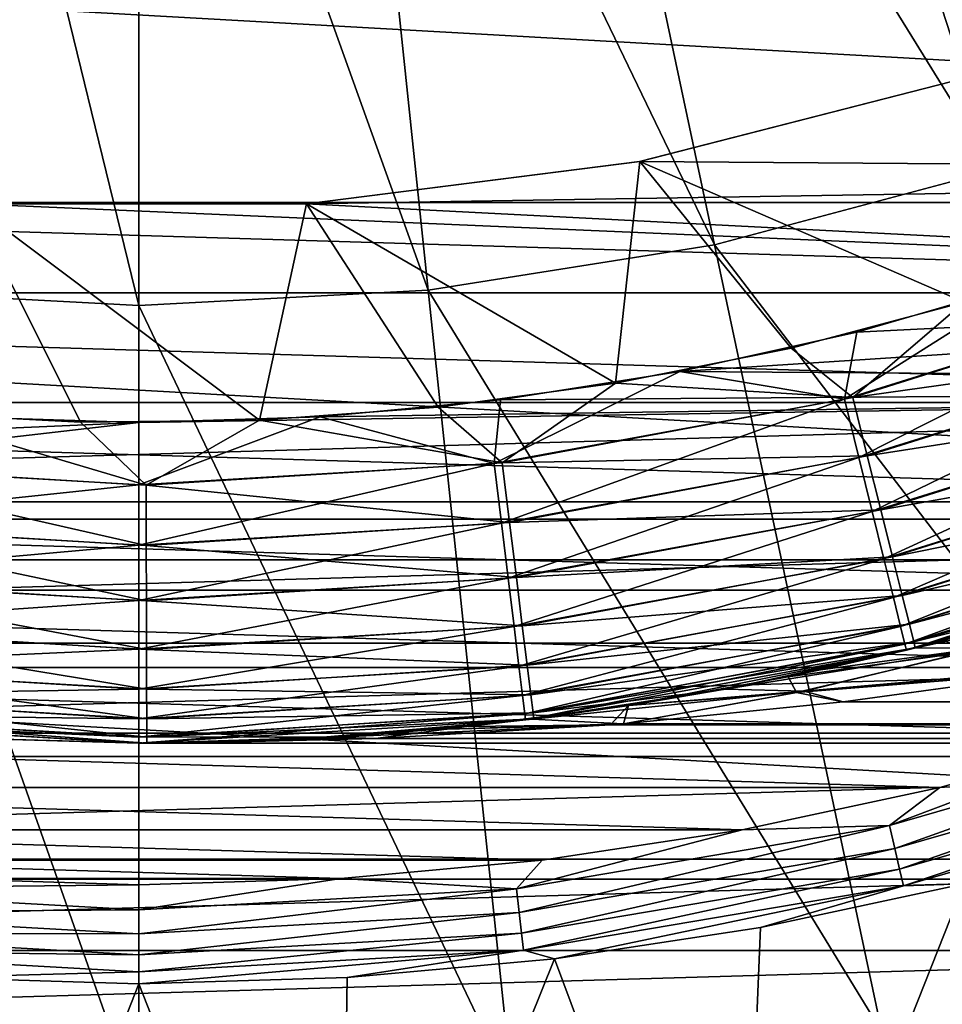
# Model space of a CAD drawing. Header units: metres. Extents: x -101 to 101, y -261 to 23.
# Tile 71 of 256: x -77.06 to -72.74, y -16.22 to -11.61. Entities that reach past the tile are written whole.
import ezdxf

# ---------------------------------------------------------------- set-up
doc = ezdxf.new("R2010")
doc.units = ezdxf.units.M
doc.layers.add('solid_505151_K2442K1000C34', color=7, linetype='CONTINUOUS')

msp = doc.modelspace()

# ---------------------------------------------------------------- linework, layer by layer
at = {"layer": 'solid_505151_K2442K1000C34'}
for points in [[(-71.232079, -11.831946, 106.793419), (-72.795952, -8.31943, 107.663673), (-73.68586, -8.661035, 107.663673)], [(-71.232079, -11.831946, 106.793419), (-70.024162, -11.216482, 106.793419), (-72.795952, -8.31943, 107.663673)], [(-72.497711, -12.317778, 106.793419), (-73.68586, -8.661035, 107.663673), (-74.606598, -8.907746, 107.663673)], [(-72.497711, -12.317778, 106.793419), (-71.232079, -11.831946, 106.793419), (-73.68586, -8.661035, 107.663673)], [(-73.807198, -12.668653, 106.793419), (-74.606598, -8.907746, 107.663673), (-75.548088, -9.056863, 107.663673)], [(-73.807198, -12.668653, 106.793419), (-72.497711, -12.317778, 106.793419), (-74.606598, -8.907746, 107.663673)], [(-77.853821, -12.880728, 106.793419), (-76.5, -12.951678, 106.793419), (-77.451912, -9.056863, 107.663673)], [(-76.5, -12.951678, 106.793419), (-76.5, -9.10675, 107.663673), (-77.451912, -9.056863, 107.663673)], [(-75.146179, -12.880728, 106.793419), (-75.548088, -9.056863, 107.663673), (-76.5, -9.10675, 107.663673)], [(-75.146179, -12.880728, 106.793419), (-73.807198, -12.668653, 106.793419), (-75.548088, -9.056863, 107.663673)], [(-76.5, -12.951678, 106.793419), (-75.146179, -12.880728, 106.793419), (-76.5, -9.10675, 107.663673)], [(-60.8634, -12.469823, -4), (-92.136597, -12.469823, -4), (-93.434448, -10.640695, -4)], [(-59.565556, -10.640695, -4), (-60.8634, -12.469823, -4), (-93.434448, -10.640695, -4)], [(-72.637238, -11.888187, 59.599998), (-74.157684, -12.278581, 59.599998), (-72.637505, -11.888261, 59.5)], [(-66.845146, -12.332293, 59.599998), (-74.157684, -12.278581, 59.599998), (-72.637238, -11.888187, 59.599998)], [(-74.157684, -12.278581, 59.599998), (-74.157227, -12.278486, 59.5), (-72.637505, -11.888261, 59.5)], [(-72.637505, -11.888261, 59.5), (-74.157227, -12.278486, 59.5), (-72.640167, -12.936444, 59.5)], [(-74.157227, -12.278486, 59.5), (-75.715569, -12.475366, 59.5), (-74.270966, -13.314707, 59.5)], [(-75.715096, -12.475332, 59.599998), (-75.715569, -12.475366, 59.5), (-74.157227, -12.278486, 59.5)], [(-74.157684, -12.278581, 59.599998), (-75.715096, -12.475332, 59.599998), (-74.157227, -12.278486, 59.5)], [(-66.845146, -12.332293, 59.599998), (-75.715096, -12.475332, 59.599998), (-74.157684, -12.278581, 59.599998)], [(-74.157227, -12.278486, 59.5), (-74.270966, -13.314707, 59.5), (-73.449669, -13.150871, 59.5)], [(-74.157227, -12.278486, 59.5), (-73.449669, -13.150871, 59.5), (-72.640167, -12.936444, 59.5)], [(-67.607117, -12.892568, 59.599998), (-86.154816, -12.332321, 59.599998), (-77.284904, -12.475332, 59.599998)], [(-67.607117, -12.892568, 59.599998), (-85.392845, -12.892595, 59.599998), (-86.154816, -12.332321, 59.599998)], [(-66.845146, -12.332293, 59.599998), (-67.607117, -12.892568, 59.599998), (-75.715096, -12.475332, 59.599998)], [(-71.334442, -15.89795, 105.622948), (-72.497711, -12.317778, 106.793419), (-73.807198, -12.668653, 106.793419)], [(-62.357841, -14.142104, -4), (-90.642159, -14.142104, -4), (-92.136597, -12.469823, -4)], [(-60.8634, -12.469823, -4), (-62.357841, -14.142104, -4), (-92.136597, -12.469823, -4)], [(-77.284431, -12.475366, 59.5), (-77.608749, -13.454389, 59.5), (-76.77272, -13.497243, 59.5)], [(-77.284904, -12.475332, 59.599998), (-77.284431, -12.475366, 59.5), (-75.715569, -12.475366, 59.5)], [(-75.715096, -12.475332, 59.599998), (-77.284904, -12.475332, 59.599998), (-75.715569, -12.475366, 59.5)], [(-67.607117, -12.892568, 59.599998), (-77.284904, -12.475332, 59.599998), (-75.715096, -12.475332, 59.599998)], [(-77.284431, -12.475366, 59.5), (-76.77272, -13.497243, 59.5), (-75.935654, -13.488198, 59.5)], [(-75.715569, -12.475366, 59.5), (-77.284431, -12.475366, 59.5), (-75.935654, -13.488198, 59.5)], [(-75.715569, -12.475366, 59.5), (-75.935654, -13.488198, 59.5), (-75.100693, -13.427283, 59.5)], [(-75.715569, -12.475366, 59.5), (-75.100693, -13.427283, 59.5), (-74.270966, -13.314707, 59.5)], [(-73.024529, -16.350807, 105.622948), (-73.807198, -12.668653, 106.793419), (-75.146179, -12.880728, 106.793419)], [(-64.562798, -12.650633), (-73.142708, -13.075873), (-73.970367, -13.260876)], [(-65.318634, -13.323379), (-64.562798, -12.650633), (-73.970367, -13.260876)], [(-73.024529, -16.350807, 105.622948), (-71.334442, -15.89795, 105.622948), (-73.807198, -12.668653, 106.793419)], [(-64.562798, -12.650633), (-72.3283, -12.839267), (-73.142708, -13.075873)], [(-73.199623, -13.390163, 0.028478), (-73.142708, -13.075873), (-72.3283, -12.839267)], [(-71.60968, -12.894717, 0.028478), (-73.199623, -13.390163, 0.028478), (-72.3283, -12.839267)], [(-67.607117, -12.892568, 59.599998), (-68.401451, -13.405787, 59.599998), (-85.392845, -12.892595, 59.599998)], [(-68.401451, -13.405787, 59.599998), (-84.598503, -13.405813, 59.599998), (-85.392845, -12.892595, 59.599998)], [(-78.247307, -16.624521, 105.622948), (-76.5, -16.716093, 105.622948), (-77.853821, -12.880728, 106.793419)], [(-76.5, -16.716093, 105.622948), (-76.5, -12.951678, 106.793419), (-77.853821, -12.880728, 106.793419)], [(-74.752693, -16.624521, 105.622948), (-75.146179, -12.880728, 106.793419), (-76.5, -12.951678, 106.793419)], [(-74.752693, -16.624521, 105.622948), (-73.024529, -16.350807, 105.622948), (-75.146179, -12.880728, 106.793419)], [(-73.132195, -13.663738, 0.113618), (-73.199623, -13.390163, 0.028478), (-71.60968, -12.894717, 0.028478)], [(-73.161118, -13.3824, 59.47118), (-71.569946, -12.881433, 59.47118), (-72.640167, -12.936444, 59.5)], [(-71.469269, -13.144488, 59.385708), (-71.569946, -12.881433, 59.47118), (-73.161118, -13.3824, 59.47118)], [(-71.509766, -13.15817, 0.113618), (-73.132195, -13.663738, 0.113618), (-71.60968, -12.894717, 0.028478)], [(-73.161118, -13.3824, 59.47118), (-72.640167, -12.936444, 59.5), (-73.449669, -13.150871, 59.5)], [(-76.5, -16.716093, 105.622948), (-74.752693, -16.624521, 105.622948), (-76.5, -12.951678, 106.793419)], [(-73.199623, -13.390163, 0.028478), (-73.970367, -13.260876), (-73.142708, -13.075873)], [(-73.161118, -13.3824, 59.47118), (-73.449669, -13.150871, 59.5), (-74.270966, -13.314707, 59.5)], [(-71.469269, -13.144488, 59.385708), (-73.161118, -13.3824, 59.47118), (-73.092934, -13.655684, 59.385708)], [(-73.070038, -13.915903, 0.252141), (-73.132195, -13.663738, 0.113618), (-71.509766, -13.15817, 0.113618)], [(-71.469269, -13.144488, 59.385708), (-73.092934, -13.655684, 59.385708), (-71.376495, -13.386889, 59.246876)], [(-71.417671, -13.401004, 0.252141), (-73.070038, -13.915903, 0.252141), (-71.509766, -13.15817, 0.113618)], [(-74.837692, -13.690351, 0.028478), (-74.808014, -13.393545), (-73.970367, -13.260876)], [(-73.199623, -13.390163, 0.028478), (-74.837692, -13.690351, 0.028478), (-73.970367, -13.260876)], [(-65.318634, -13.323379), (-73.970367, -13.260876), (-74.808014, -13.393545)], [(-74.801125, -13.687607, 59.47118), (-74.270966, -13.314707, 59.5), (-75.100693, -13.427283, 59.5)], [(-74.801125, -13.687607, 59.47118), (-73.161118, -13.3824, 59.47118), (-74.270966, -13.314707, 59.5)], [(-86.887688, -13.951035), (-65.318634, -13.323379), (-76.5, -13.499994)], [(-86.887688, -13.951035), (-66.112312, -13.951035), (-65.318634, -13.323379)], [(-65.318634, -13.323379), (-75.652336, -13.473356), (-76.5, -13.499994)], [(-65.318634, -13.323379), (-74.808014, -13.393545), (-75.652336, -13.473356)], [(-68.401451, -13.405787, 59.599998), (-69.22525, -13.870101, 59.599998), (-84.598503, -13.405813, 59.599998)], [(-69.22525, -13.870101, 59.599998), (-83.774704, -13.870125, 59.599998), (-84.598503, -13.405813, 59.599998)], [(-74.837692, -13.690351, 0.028478), (-75.652336, -13.473356), (-74.808014, -13.393545)], [(-74.803726, -13.970058, 0.113618), (-74.837692, -13.690351, 0.028478), (-73.199623, -13.390163, 0.028478)], [(-73.132195, -13.663738, 0.113618), (-74.803726, -13.970058, 0.113618), (-73.199623, -13.390163, 0.028478)], [(-73.092934, -13.655684, 59.385708), (-73.161118, -13.3824, 59.47118), (-74.801125, -13.687607, 59.47118)], [(-73.092934, -13.655684, 59.385708), (-73.030098, -13.907513, 59.246876), (-71.376495, -13.386889, 59.246876)], [(-73.015556, -14.136947, 0.438715), (-73.070038, -13.915903, 0.252141), (-71.417671, -13.401004, 0.252141)], [(-71.376495, -13.386889, 59.246876), (-73.030098, -13.907513, 59.246876), (-71.295197, -13.599304, 59.060036)], [(-71.336937, -13.61387, 0.438715), (-73.015556, -14.136947, 0.438715), (-71.417671, -13.401004, 0.252141)], [(-74.801125, -13.687607, 59.47118), (-75.100693, -13.427283, 59.5), (-75.935654, -13.488198, 59.5)], [(-86.887688, -13.951035), (-76.5, -13.499994), (-77.347664, -13.473356)], [(-78.162308, -13.690351, 0.028478), (-77.347664, -13.473356), (-76.5, -13.499994)], [(-78.131348, -13.69582, 59.47118), (-76.465988, -13.792593, 59.47118), (-77.608749, -13.454389, 59.5)], [(-76.465988, -13.792593, 59.47118), (-76.77272, -13.497243, 59.5), (-77.608749, -13.454389, 59.5)], [(-76.465988, -13.792593, 59.47118), (-75.935654, -13.488198, 59.5), (-76.77272, -13.497243, 59.5)], [(-76.5, -13.790902, 0.028478), (-76.5, -13.499994), (-75.652336, -13.473356)], [(-74.837692, -13.690351, 0.028478), (-76.5, -13.790902, 0.028478), (-75.652336, -13.473356)], [(-76.465988, -13.792593, 59.47118), (-74.801125, -13.687607, 59.47118), (-75.935654, -13.488198, 59.5)], [(-76.5, -13.790902, 0.028478), (-78.162308, -13.690351, 0.028478), (-76.5, -13.499994)], [(-73.030098, -13.907513, 59.246876), (-72.975044, -14.128188, 59.060036), (-71.295197, -13.599304, 59.060036)], [(-72.97084, -14.318359, 0.666155), (-73.015556, -14.136947, 0.438715), (-71.336937, -13.61387, 0.438715)], [(-71.295197, -13.599304, 59.060036), (-72.975044, -14.128188, 59.060036), (-71.228508, -13.773553, 58.832375)], [(-71.270683, -13.788569, 0.666155), (-72.97084, -14.318359, 0.666155), (-71.336937, -13.61387, 0.438715)], [(-74.772423, -14.227877, 0.252141), (-74.803726, -13.970058, 0.113618), (-73.132195, -13.663738, 0.113618)], [(-73.092934, -13.655684, 59.385708), (-74.801125, -13.687607, 59.47118), (-74.766434, -13.967125, 59.385708)], [(-73.070038, -13.915903, 0.252141), (-74.772423, -14.227877, 0.252141), (-73.132195, -13.663738, 0.113618)], [(-73.092934, -13.655684, 59.385708), (-74.766434, -13.967125, 59.385708), (-73.030098, -13.907513, 59.246876)], [(-78.196274, -13.970058, 0.113618), (-78.162308, -13.690351, 0.028478), (-76.5, -13.790902, 0.028478)], [(-76.465294, -14.074254, 59.385708), (-78.131348, -13.69582, 59.47118), (-78.164658, -13.975506, 59.385708)], [(-76.465294, -14.074254, 59.385708), (-76.465988, -13.792593, 59.47118), (-78.131348, -13.69582, 59.47118)], [(-76.5, -14.072664, 0.113618), (-76.5, -13.790902, 0.028478), (-74.837692, -13.690351, 0.028478)], [(-74.803726, -13.970058, 0.113618), (-76.5, -14.072664, 0.113618), (-74.837692, -13.690351, 0.028478)], [(-74.766434, -13.967125, 59.385708), (-74.801125, -13.687607, 59.47118), (-76.465988, -13.792593, 59.47118)], [(-72.975044, -14.128188, 59.060036), (-72.929878, -14.309214, 58.832375), (-71.228508, -13.773553, 58.832375)], [(-71.228508, -13.773553, 58.832375), (-72.929878, -14.309214, 58.832375), (-71.178993, -13.902925, 58.572662)], [(-76.5, -14.072664, 0.113618), (-78.196274, -13.970058, 0.113618), (-76.5, -13.790902, 0.028478)], [(-74.766434, -13.967125, 59.385708), (-76.465988, -13.792593, 59.47118), (-76.465294, -14.074254, 59.385708)], [(-72.937614, -14.453155, 0.925703), (-72.97084, -14.318359, 0.666155), (-71.270683, -13.788569, 0.666155)], [(-71.221458, -13.918378, 0.925703), (-72.937614, -14.453155, 0.925703), (-71.270683, -13.788569, 0.666155)], [(-69.22525, -13.870101, 59.599998), (-70.075531, -14.283832, 59.599998), (-83.774704, -13.870125, 59.599998)], [(-70.075531, -14.283832, 59.599998), (-82.924416, -14.283854, 59.599998), (-83.774704, -13.870125, 59.599998)], [(-74.766434, -13.967125, 59.385708), (-74.734459, -14.224697, 59.246876), (-73.030098, -13.907513, 59.246876)], [(-73.030098, -13.907513, 59.246876), (-74.734459, -14.224697, 59.246876), (-72.975044, -14.128188, 59.060036)], [(-72.929878, -14.309214, 58.832375), (-72.896347, -14.443617, 58.572662), (-71.178993, -13.902925, 58.572662)], [(-71.178993, -13.902925, 58.572662), (-72.896347, -14.443617, 58.572662), (-71.148567, -13.98244, 58.290897)], [(-86.887688, -13.951035), (-86.058846, -14.531477), (-66.112312, -13.951035)], [(-86.058846, -14.531477), (-66.941154, -14.531477), (-66.112312, -13.951035)], [(-74.74498, -14.453876, 0.438715), (-74.772423, -14.227877, 0.252141), (-73.070038, -13.915903, 0.252141)], [(-73.015556, -14.136947, 0.438715), (-74.74498, -14.453876, 0.438715), (-73.070038, -13.915903, 0.252141)], [(-72.91716, -14.536142, 1.207365), (-72.937614, -14.453155, 0.925703), (-71.221458, -13.918378, 0.925703)], [(-71.191147, -13.998295, 1.207365), (-72.91716, -14.536142, 1.207365), (-71.221458, -13.918378, 0.925703)], [(-78.227577, -14.227877, 0.252141), (-78.196274, -13.970058, 0.113618), (-76.5, -14.072664, 0.113618)], [(-78.164658, -13.975506, 59.385708), (-78.195358, -14.233232, 59.246876), (-76.464653, -14.333802, 59.246876)], [(-76.465294, -14.074254, 59.385708), (-78.164658, -13.975506, 59.385708), (-76.464653, -14.333802, 59.246876)], [(-76.5, -14.332376, 0.252141), (-76.5, -14.072664, 0.113618), (-74.803726, -13.970058, 0.113618)], [(-74.772423, -14.227877, 0.252141), (-76.5, -14.332376, 0.252141), (-74.803726, -13.970058, 0.113618)], [(-74.766434, -13.967125, 59.385708), (-76.465294, -14.074254, 59.385708), (-74.734459, -14.224697, 59.246876)], [(-71.191147, -13.998295, 1.207365), (-72.910263, -14.564127, 1.5), (-72.91716, -14.536142, 1.207365)], [(-71.191147, -13.998295, 1.207365), (-71.180923, -14.025244, 1.5), (-72.910263, -14.564127, 1.5)], [(-72.896347, -14.443617, 58.572662), (-72.875732, -14.526224, 58.290897), (-71.148567, -13.98244, 58.290897)], [(-71.148567, -13.98244, 58.290897), (-72.875732, -14.526224, 58.290897), (-71.138359, -14.009027, 58)], [(-72.730713, -14.518693, 35.823566), (-72.910263, -14.564127, 1.5), (-71.180923, -14.025244, 1.5)], [(-72.875732, -14.526224, 58.290897), (-71.995346, -14.307623, 58), (-71.138359, -14.009027, 58)], [(-76.5, -14.332376, 0.252141), (-78.227577, -14.227877, 0.252141), (-76.5, -14.072664, 0.113618)], [(-76.465294, -14.074254, 59.385708), (-76.464653, -14.333802, 59.246876), (-74.734459, -14.224697, 59.246876)], [(-64.030205, -15.636626, -4), (-88.969795, -15.636626, -4), (-90.642159, -14.142104, -4)], [(-62.357841, -14.142104, -4), (-64.030205, -15.636626, -4), (-90.642159, -14.142104, -4)], [(-74.722458, -14.639356, 0.666155), (-74.74498, -14.453876, 0.438715), (-73.015556, -14.136947, 0.438715)], [(-74.734459, -14.224697, 59.246876), (-74.706451, -14.450405, 59.060036), (-72.975044, -14.128188, 59.060036)], [(-72.97084, -14.318359, 0.666155), (-74.722458, -14.639356, 0.666155), (-73.015556, -14.136947, 0.438715)], [(-72.975044, -14.128188, 59.060036), (-74.706451, -14.450405, 59.060036), (-72.929878, -14.309214, 58.832375)], [(-78.25502, -14.453876, 0.438715), (-78.227577, -14.227877, 0.252141), (-76.5, -14.332376, 0.252141)], [(-78.195358, -14.233232, 59.246876), (-78.22226, -14.459076, 59.060036), (-76.464088, -14.561241, 59.060036)], [(-76.464653, -14.333802, 59.246876), (-78.195358, -14.233232, 59.246876), (-76.464088, -14.561241, 59.060036)], [(-76.5, -14.560035, 0.438715), (-76.5, -14.332376, 0.252141), (-74.772423, -14.227877, 0.252141)], [(-74.74498, -14.453876, 0.438715), (-76.5, -14.560035, 0.438715), (-74.772423, -14.227877, 0.252141)], [(-74.734459, -14.224697, 59.246876), (-76.464653, -14.333802, 59.246876), (-74.706451, -14.450405, 59.060036)], [(-70.075531, -14.283832, 59.599998), (-70.949196, -14.645485, 59.599998), (-82.924416, -14.283854, 59.599998)], [(-70.949196, -14.645485, 59.599998), (-82.050751, -14.645504, 59.599998), (-82.924416, -14.283854, 59.599998)], [(-74.705727, -14.777173, 0.925703), (-74.722458, -14.639356, 0.666155), (-72.97084, -14.318359, 0.666155)], [(-74.706451, -14.450405, 59.060036), (-74.683464, -14.635559, 58.832375), (-72.929878, -14.309214, 58.832375)], [(-72.937614, -14.453155, 0.925703), (-74.705727, -14.777173, 0.925703), (-72.97084, -14.318359, 0.666155)], [(-72.929878, -14.309214, 58.832375), (-74.683464, -14.635559, 58.832375), (-72.896347, -14.443617, 58.572662)], [(-72.875732, -14.526224, 58.290897), (-72.868813, -14.553848, 58), (-71.995346, -14.307623, 58)], [(-71.721764, -14.302861, 46.115486), (-72.293777, -14.398183, 46.77644), (-72.871674, -14.554562, 45.983067)], [(-72.551735, -14.554, 44.967159), (-71.721764, -14.302861, 46.115486), (-72.871674, -14.554562, 45.983067)], [(-72.293777, -14.398183, 46.77644), (-71.995346, -14.307623, 58), (-72.868813, -14.553848, 58)], [(-76.5, -14.560035, 0.438715), (-78.25502, -14.453876, 0.438715), (-76.5, -14.332376, 0.252141)], [(-76.464653, -14.333802, 59.246876), (-76.464088, -14.561241, 59.060036), (-74.706451, -14.450405, 59.060036)], [(-72.871674, -14.554562, 45.983067), (-72.293777, -14.398183, 46.77644), (-72.868813, -14.553848, 58)], [(-78.277542, -14.639356, 0.666155), (-78.25502, -14.453876, 0.438715), (-76.5, -14.560035, 0.438715)], [(-78.22226, -14.459076, 59.060036), (-78.244324, -14.644341, 58.832375), (-76.463631, -14.747815, 58.832375)], [(-76.464088, -14.561241, 59.060036), (-78.22226, -14.459076, 59.060036), (-76.463631, -14.747815, 58.832375)], [(-76.5, -14.746877, 0.666155), (-76.5, -14.560035, 0.438715), (-74.74498, -14.453876, 0.438715)], [(-74.722458, -14.639356, 0.666155), (-76.5, -14.746877, 0.666155), (-74.74498, -14.453876, 0.438715)], [(-74.706451, -14.450405, 59.060036), (-76.464088, -14.561241, 59.060036), (-74.683464, -14.635559, 58.832375)], [(-74.695427, -14.862021, 1.207365), (-74.705727, -14.777173, 0.925703), (-72.937614, -14.453155, 0.925703)], [(-72.91716, -14.536142, 1.207365), (-74.695427, -14.862021, 1.207365), (-72.937614, -14.453155, 0.925703)], [(-74.683464, -14.635559, 58.832375), (-74.666405, -14.773027, 58.572662), (-72.896347, -14.443617, 58.572662)], [(-72.896347, -14.443617, 58.572662), (-74.666405, -14.773027, 58.572662), (-72.875732, -14.526224, 58.290897)], [(-86.058846, -14.531477), (-85.197662, -15.062739), (-66.941154, -14.531477)], [(-85.197662, -15.062739), (-67.802338, -15.062739), (-66.941154, -14.531477)], [(-72.91716, -14.536142, 1.207365), (-74.691948, -14.890633, 1.5), (-74.695427, -14.862021, 1.207365)], [(-72.91716, -14.536142, 1.207365), (-72.910263, -14.564127, 1.5), (-74.691948, -14.890633, 1.5)], [(-74.666405, -14.773027, 58.572662), (-74.655922, -14.857518, 58.290897), (-72.875732, -14.526224, 58.290897)], [(-72.875732, -14.526224, 58.290897), (-74.655922, -14.857518, 58.290897), (-72.868813, -14.553848, 58)], [(-74.655922, -14.857518, 58.290897), (-73.755577, -14.746801, 58), (-72.868813, -14.553848, 58)], [(-72.551735, -14.554, 44.967159), (-73.311935, -14.657293, 45.378265), (-73.757324, -14.747126, 44.766399)], [(-73.389091, -14.75585, 43.811798), (-72.551735, -14.554, 44.967159), (-73.757324, -14.747126, 44.766399)], [(-72.871674, -14.554562, 45.983067), (-72.868813, -14.553848, 58), (-73.755577, -14.746801, 58)], [(-73.311935, -14.657293, 45.378265), (-72.871674, -14.554562, 45.983067), (-73.755577, -14.746801, 58)], [(-72.730713, -14.518693, 35.823566), (-73.463387, -14.689417, 36.829762), (-72.910263, -14.564127, 1.5)], [(-72.620354, -14.572455, 37.127659), (-73.463387, -14.689417, 36.829762), (-72.730713, -14.518693, 35.823566)], [(-73.389091, -14.75585, 43.811798), (-71.957329, -14.630771, 44.307652), (-72.551735, -14.554, 44.967159)], [(-72.551735, -14.554, 44.967159), (-72.871674, -14.554562, 45.983067), (-73.311935, -14.657293, 45.378265)], [(-76.5, -14.746877, 0.666155), (-78.277542, -14.639356, 0.666155), (-76.5, -14.560035, 0.438715)], [(-76.464088, -14.561241, 59.060036), (-76.463631, -14.747815, 58.832375), (-74.683464, -14.635559, 58.832375)], [(-74.209518, -14.824092, 37.854271), (-74.691948, -14.890633, 1.5), (-72.910263, -14.564127, 1.5)], [(-73.463387, -14.689417, 36.829762), (-74.209518, -14.824092, 37.854271), (-72.910263, -14.564127, 1.5)], [(-72.620354, -14.572455, 37.127659), (-73.423653, -14.763103, 38.235844), (-73.463387, -14.689417, 36.829762)], [(-72.134636, -14.659348, 37.821396), (-73.423653, -14.763103, 38.235844), (-72.620354, -14.572455, 37.127659)], [(-70.949196, -14.645485, 59.599998), (-71.843079, -14.953753, 59.599998), (-82.050751, -14.645504, 59.599998)], [(-71.843079, -14.953753, 59.599998), (-81.156868, -14.953769, 59.599998), (-82.050751, -14.645504, 59.599998)], [(-78.294273, -14.777173, 0.925703), (-78.277542, -14.639356, 0.666155), (-76.5, -14.746877, 0.666155)], [(-78.244324, -14.644341, 58.832375), (-78.260712, -14.781891, 58.572662), (-76.463287, -14.886338, 58.572662)], [(-76.463631, -14.747815, 58.832375), (-78.244324, -14.644341, 58.832375), (-76.463287, -14.886338, 58.572662)], [(-76.5, -14.885707, 0.925703), (-76.5, -14.746877, 0.666155), (-74.722458, -14.639356, 0.666155)], [(-74.705727, -14.777173, 0.925703), (-76.5, -14.885707, 0.925703), (-74.722458, -14.639356, 0.666155)], [(-74.683464, -14.635559, 58.832375), (-76.463631, -14.747815, 58.832375), (-74.666405, -14.773027, 58.572662)], [(-73.389091, -14.75585, 43.811798), (-72.134613, -14.659344, 44.178623), (-71.957329, -14.630771, 44.307652)], [(-73.423653, -14.763103, 38.235844), (-74.209518, -14.824092, 37.854271), (-73.463387, -14.689417, 36.829762)], [(-73.757324, -14.747126, 44.766399), (-73.311935, -14.657293, 45.378265), (-73.755577, -14.746801, 58)], [(-73.206116, -14.807014, 38.601593), (-73.423653, -14.763103, 38.235844), (-72.134636, -14.659348, 37.821396)], [(-73.389091, -14.75585, 43.811798), (-73.2061, -14.807012, 43.398418), (-72.134613, -14.659344, 44.178623)], [(73.206116, -14.807014, 38.601593), (-73.206116, -14.807014, 38.601593), (-72.134636, -14.659348, 37.821396)], [(72.134605, -14.659344, 44.178623), (-72.134613, -14.659344, 44.178623), (-73.2061, -14.807012, 43.398418)], [(73.206093, -14.807011, 43.398422), (72.134605, -14.659344, 44.178623), (-73.2061, -14.807012, 43.398418)], [(-78.304573, -14.862021, 1.207365), (-78.294273, -14.777173, 0.925703), (-76.5, -14.885707, 0.925703)], [(-76.5, -14.885707, 0.925703), (-78.294273, -14.777173, 0.925703), (-76.5, -14.746877, 0.666155)], [(-78.260712, -14.781891, 58.572662), (-78.270782, -14.866432, 58.290897), (-76.463081, -14.971477, 58.290897)], [(-76.463287, -14.886338, 58.572662), (-78.260712, -14.781891, 58.572662), (-76.463081, -14.971477, 58.290897)], [(-76.5, -14.971178, 1.207365), (-76.5, -14.885707, 0.925703), (-74.705727, -14.777173, 0.925703)], [(-74.695427, -14.862021, 1.207365), (-76.5, -14.971178, 1.207365), (-74.705727, -14.777173, 0.925703)], [(-76.463631, -14.747815, 58.832375), (-76.463287, -14.886338, 58.572662), (-74.666405, -14.773027, 58.572662)], [(-74.666405, -14.773027, 58.572662), (-76.463287, -14.886338, 58.572662), (-74.655922, -14.857518, 58.290897)], [(-73.389091, -14.75585, 43.811798), (-74.660362, -14.886764, 43.526428), (-74.232613, -14.908857, 42.651054)], [(-73.389091, -14.75585, 43.811798), (-74.206833, -14.823676, 44.149448), (-74.660362, -14.886764, 43.526428)], [(-74.655922, -14.857518, 58.290897), (-74.65239, -14.885777, 58), (-73.755577, -14.746801, 58)], [(-73.757324, -14.747126, 44.766399), (-73.755577, -14.746801, 58), (-74.65239, -14.885777, 58)], [(-74.206833, -14.823676, 44.149448), (-73.757324, -14.747126, 44.766399), (-74.65239, -14.885777, 58)], [(-73.389091, -14.75585, 43.811798), (-74.232613, -14.908857, 42.651054), (-73.2061, -14.807012, 43.398418)], [(-73.423653, -14.763103, 38.235844), (-74.232582, -14.908854, 39.348923), (-74.209518, -14.824092, 37.854271)], [(-73.206116, -14.807014, 38.601593), (-74.232582, -14.908854, 39.348923), (-73.423653, -14.763103, 38.235844)], [(-73.389091, -14.75585, 43.811798), (-73.757324, -14.747126, 44.766399), (-74.206833, -14.823676, 44.149448)], [(-74.209518, -14.824092, 37.854271), (-74.966331, -14.921389, 38.893841), (-74.691948, -14.890633, 1.5)], [(-74.294113, -14.913748, 39.393719), (-74.966331, -14.921389, 38.893841), (-74.209518, -14.824092, 37.854271)], [(-74.660362, -14.886764, 43.526428), (-74.206833, -14.823676, 44.149448), (-74.65239, -14.885777, 58)], [(-74.232582, -14.908854, 39.348923), (-74.294113, -14.913748, 39.393719), (-74.209518, -14.824092, 37.854271)], [(73.206093, -14.807011, 43.398422), (-73.2061, -14.807012, 43.398418), (-74.232613, -14.908857, 42.651054)], [(74.232613, -14.908857, 42.651054), (73.206093, -14.807011, 43.398422), (-74.232613, -14.908857, 42.651054)], [(74.232582, -14.908854, 39.348923), (-74.232582, -14.908854, 39.348923), (-73.206116, -14.807014, 38.601593)], [(73.206116, -14.807014, 38.601593), (74.232582, -14.908854, 39.348923), (-73.206116, -14.807014, 38.601593)], [(-76.5, -14.971178, 1.207365), (-78.308052, -14.890634, 1.5), (-78.304573, -14.862021, 1.207365)], [(-76.5, -14.971178, 1.207365), (-78.304573, -14.862021, 1.207365), (-76.5, -14.885707, 0.925703)], [(-78.270782, -14.866432, 58.290897), (-77.370155, -14.97474, 58), (-76.46299, -14.999954, 58)], [(-76.463081, -14.971477, 58.290897), (-78.270782, -14.866432, 58.290897), (-76.46299, -14.999954, 58)], [(-74.695427, -14.862021, 1.207365), (-74.691948, -14.890633, 1.5), (-76.5, -15, 1.5)], [(-74.695427, -14.862021, 1.207365), (-76.5, -15, 1.5), (-76.5, -14.971178, 1.207365)], [(-76.463287, -14.886338, 58.572662), (-76.463081, -14.971477, 58.290897), (-74.655922, -14.857518, 58.290897)], [(-74.655922, -14.857518, 58.290897), (-76.463081, -14.971477, 58.290897), (-74.65239, -14.885777, 58)], [(-78.274132, -14.894712, 58), (-78.308052, -14.890634, 1.5), (-76.5, -15, 1.5)], [(-76.5, -14.971178, 1.207365), (-76.5, -15, 1.5), (-78.308052, -14.890634, 1.5)], [(-77.370155, -14.97474, 58), (-78.274132, -14.894712, 58), (-76.5, -15, 1.5)], [(-76.5, -15, 1.5), (-74.691948, -14.890633, 1.5), (-76.5, -15, 41)], [(-75.730415, -14.980245, 39.942482), (-76.5, -15, 41), (-74.691948, -14.890633, 1.5)], [(-76.463081, -14.971477, 58.290897), (-75.555962, -14.970263, 58), (-74.65239, -14.885777, 58)], [(-74.966331, -14.921389, 38.893841), (-75.730415, -14.980245, 39.942482), (-74.691948, -14.890633, 1.5)], [(-75.392471, -14.978333, 40.194046), (-75.730415, -14.980245, 39.942482), (-74.966331, -14.921389, 38.893841)], [(-75.575989, -14.971513, 42.269539), (-75.392464, -14.978333, 41.805958), (-74.294106, -14.913747, 42.606285)], [(-75.575989, -14.971513, 42.269539), (-74.294106, -14.913747, 42.606285), (-75.11702, -14.93611, 42.899265)], [(-74.660362, -14.886764, 43.526428), (-74.65239, -14.885777, 58), (-75.555962, -14.970263, 58)], [(-75.11702, -14.93611, 42.899265), (-74.660362, -14.886764, 43.526428), (-75.555962, -14.970263, 58)], [(-74.294113, -14.913748, 39.393719), (-75.392471, -14.978333, 40.194046), (-74.966331, -14.921389, 38.893841)], [(75.392471, -14.978333, 40.194046), (-75.392471, -14.978333, 40.194046), (-74.294113, -14.913748, 39.393719)], [(74.294106, -14.913747, 42.606289), (-74.294106, -14.913747, 42.606285), (-75.392464, -14.978333, 41.805958)], [(75.392464, -14.978332, 41.805962), (74.294106, -14.913747, 42.606289), (-75.392464, -14.978333, 41.805958)], [(-75.11702, -14.93611, 42.899265), (-74.232613, -14.908857, 42.651054), (-74.660362, -14.886764, 43.526428)], [(-75.11702, -14.93611, 42.899265), (-74.294106, -14.913747, 42.606285), (-74.232613, -14.908857, 42.651054)], [(74.294121, -14.913748, 39.393723), (-74.294113, -14.913748, 39.393719), (-74.232582, -14.908854, 39.348923)], [(75.392471, -14.978333, 40.194046), (-74.294113, -14.913748, 39.393719), (74.294121, -14.913748, 39.393723)], [(74.232613, -14.908857, 42.651054), (-74.232613, -14.908857, 42.651054), (-74.294106, -14.913747, 42.606285)], [(74.294106, -14.913747, 42.606289), (74.232613, -14.908857, 42.651054), (-74.294106, -14.913747, 42.606285)], [(74.294121, -14.913748, 39.393723), (-74.232582, -14.908854, 39.348923), (74.232582, -14.908854, 39.348923)], [(-71.2882, -14.894464, 59.614094), (-72.988625, -15.384347, 59.614094), (-71.843079, -14.953753, 59.599998)], [(-72.963852, -15.492889, 59.655628), (-72.988625, -15.384347, 59.614094), (-71.2882, -14.894464, 59.614094)], [(-71.251427, -14.99955, 59.655628), (-72.963852, -15.492889, 59.655628), (-71.2882, -14.894464, 59.614094)], [(-71.843079, -14.953753, 59.599998), (-72.753922, -15.207515, 59.599998), (-81.156868, -14.953769, 59.599998)], [(-72.753922, -15.207515, 59.599998), (-80.246025, -15.207528, 59.599998), (-81.156868, -14.953769, 59.599998)], [(-76.463081, -14.971477, 58.290897), (-76.46299, -14.999954, 58), (-75.555962, -14.970263, 58)], [(-75.575989, -14.971513, 42.269539), (-75.555962, -14.970263, 58), (-76.46299, -14.999954, 58)], [(-76.037048, -14.992854, 41.636467), (-75.575989, -14.971513, 42.269539), (-76.46299, -14.999954, 58)], [(-76.037048, -14.992854, 41.636467), (-75.392464, -14.978333, 41.805958), (-75.575989, -14.971513, 42.269539)], [(-75.575989, -14.971513, 42.269539), (-75.11702, -14.93611, 42.899265), (-75.555962, -14.970263, 58)], [(-72.988625, -15.384347, 59.614094), (-72.753922, -15.207515, 59.599998), (-71.843079, -14.953753, 59.599998)], [(-77.370155, -14.97474, 58), (-76.5, -15, 1.5), (-76.5, -15, 41)], [(-76.46299, -14.999954, 58), (-77.370155, -14.97474, 58), (-76.5, -15, 41)], [(75.392464, -14.978332, 41.805962), (-75.392464, -14.978333, 41.805958), (-76.5, -15, 41)], [(76.5, -15, 41), (75.392464, -14.978332, 41.805962), (-76.5, -15, 41)], [(-76.037048, -14.992854, 41.636467), (-76.5, -15, 41), (-75.392464, -14.978333, 41.805958)], [(-75.392471, -14.978333, 40.194046), (76.5, -15, 41), (-76.5, -15, 41)], [(-75.392471, -14.978333, 40.194046), (-76.5, -15, 41), (-75.730415, -14.980245, 39.942482)], [(-76.037048, -14.992854, 41.636467), (-76.46299, -14.999954, 58), (-76.5, -15, 41)], [(75.392471, -14.978333, 40.194046), (76.5, -15, 41), (-75.392471, -14.978333, 40.194046)], [(-72.941956, -15.58881, 59.722267), (-72.963852, -15.492889, 59.655628), (-71.251427, -14.99955, 59.655628)], [(-71.218933, -15.092416, 59.722267), (-72.941956, -15.58881, 59.722267), (-71.251427, -14.99955, 59.655628)], [(-85.197662, -15.062739), (-84.307037, -15.543026), (-67.802338, -15.062739)], [(-84.307037, -15.543026), (-68.692963, -15.543026), (-67.802338, -15.062739)], [(-72.924179, -15.666691, 59.810238), (-72.941956, -15.58881, 59.722267), (-71.218933, -15.092416, 59.722267)], [(-71.192551, -15.167818, 59.810238), (-72.924179, -15.666691, 59.810238), (-71.218933, -15.092416, 59.722267)], [(-71.192551, -15.167818, 59.810238), (-72.640732, -15.657682, 59.914131), (-72.924179, -15.666691, 59.810238)], [(-72.753922, -15.207515, 59.599998), (-73.678413, -15.405852, 59.599998), (-80.246025, -15.207528, 59.599998)], [(-73.678413, -15.405852, 59.599998), (-79.321526, -15.405862, 59.599998), (-80.246025, -15.207528, 59.599998)], [(-72.988625, -15.384347, 59.614094), (-73.678413, -15.405852, 59.599998), (-72.753922, -15.207515, 59.599998)], [(-72.988625, -15.384347, 59.614094), (-74.7332, -15.680763, 59.614094), (-73.678413, -15.405852, 59.599998)], [(-74.720734, -15.791396, 59.655628), (-74.7332, -15.680763, 59.614094), (-72.988625, -15.384347, 59.614094)], [(-72.963852, -15.492889, 59.655628), (-74.720734, -15.791396, 59.655628), (-72.988625, -15.384347, 59.614094)], [(-73.678413, -15.405852, 59.599998), (-74.613197, -15.548041, 59.599998), (-79.321526, -15.405862, 59.599998)], [(-74.613197, -15.548041, 59.599998), (-78.386749, -15.548048, 59.599998), (-79.321526, -15.405862, 59.599998)], [(-74.7332, -15.680763, 59.614094), (-74.613197, -15.548041, 59.599998), (-73.678413, -15.405852, 59.599998)], [(-74.709724, -15.889165, 59.722267), (-74.720734, -15.791396, 59.655628), (-72.963852, -15.492889, 59.655628)], [(-72.941956, -15.58881, 59.722267), (-74.709724, -15.889165, 59.722267), (-72.963852, -15.492889, 59.655628)], [(-84.307037, -15.543026), (-83.389984, -15.97071), (-68.692963, -15.543026)], [(-83.389984, -15.97071), (-69.610016, -15.97071), (-68.692963, -15.543026)], [(-74.613197, -15.548041, 59.599998), (-75.554863, -15.633564, 59.599998), (-78.386749, -15.548048, 59.599998)], [(-75.554863, -15.633564, 59.599998), (-77.445084, -15.633567, 59.599998), (-78.386749, -15.548048, 59.599998)], [(-74.7332, -15.680763, 59.614094), (-75.554863, -15.633564, 59.599998), (-74.613197, -15.548041, 59.599998)], [(-74.700775, -15.968547, 59.810238), (-74.709724, -15.889165, 59.722267), (-72.941956, -15.58881, 59.722267)], [(-72.924179, -15.666691, 59.810238), (-74.700775, -15.968547, 59.810238), (-72.941956, -15.58881, 59.722267)], [(-65.859337, -16.934464, -4), (-87.140663, -16.934464, -4), (-88.969795, -15.636626, -4)], [(-64.030205, -15.636626, -4), (-65.859337, -16.934464, -4), (-88.969795, -15.636626, -4)], [(-78.2668, -15.680763, 59.614094), (-77.445084, -15.633567, 59.599998), (-76.499969, -15.662107, 59.599998)], [(-76.5, -15.779984, 59.614094), (-78.2668, -15.680763, 59.614094), (-76.499969, -15.662107, 59.599998)], [(-75.554863, -15.633564, 59.599998), (-76.499969, -15.662107, 59.599998), (-77.445084, -15.633567, 59.599998)], [(-76.5, -15.779984, 59.614094), (-76.499969, -15.662107, 59.599998), (-75.554863, -15.633564, 59.599998)], [(-74.7332, -15.680763, 59.614094), (-76.5, -15.779984, 59.614094), (-75.554863, -15.633564, 59.599998)], [(-73.693428, -18.320314, 66.448959), (-73.593163, -15.862133, 59.914131), (-72.640732, -15.657682, 59.914131)], [(-71.854393, -17.942383, 66.448959), (-73.693428, -18.320314, 66.448959), (-72.640732, -15.657682, 59.914131)], [(-72.924179, -15.666691, 59.810238), (-72.640732, -15.657682, 59.914131), (-73.593163, -15.862133, 59.914131)], [(-78.279266, -15.791396, 59.655628), (-78.2668, -15.680763, 59.614094), (-76.5, -15.779984, 59.614094)], [(-76.5, -15.891317, 59.655628), (-76.5, -15.779984, 59.614094), (-74.7332, -15.680763, 59.614094)], [(-74.720734, -15.791396, 59.655628), (-76.5, -15.891317, 59.655628), (-74.7332, -15.680763, 59.614094)], [(-72.924179, -15.666691, 59.810238), (-74.556198, -16.008703, 59.914131), (-74.700775, -15.968547, 59.810238)], [(-72.924179, -15.666691, 59.810238), (-73.593163, -15.862133, 59.914131), (-74.556198, -16.008703, 59.914131)], [(-78.290276, -15.889165, 59.722267), (-78.279266, -15.791396, 59.655628), (-76.5, -15.891317, 59.655628)], [(-76.5, -15.891317, 59.655628), (-78.279266, -15.791396, 59.655628), (-76.5, -15.779984, 59.614094)], [(-76.5, -15.989705, 59.722267), (-76.5, -15.891317, 59.655628), (-74.720734, -15.791396, 59.655628)], [(-74.709724, -15.889165, 59.722267), (-76.5, -15.989705, 59.722267), (-74.720734, -15.791396, 59.655628)], [(-78.299225, -15.968547, 59.810238), (-78.290276, -15.889165, 59.722267), (-76.5, -15.989705, 59.722267)], [(-76.5, -15.989705, 59.722267), (-78.290276, -15.889165, 59.722267), (-76.5, -15.891317, 59.655628)], [(-76.5, -16.06959, 59.810238), (-76.5, -15.989705, 59.722267), (-74.709724, -15.889165, 59.722267)], [(-74.700775, -15.968547, 59.810238), (-76.5, -16.06959, 59.810238), (-74.709724, -15.889165, 59.722267)], [(-73.693428, -18.320314, 66.448959), (-74.556198, -16.008703, 59.914131), (-73.593163, -15.862133, 59.914131)], [(-71.187386, -19.662828, 104.163437), (-71.334442, -15.89795, 105.622948), (-73.024529, -16.350807, 105.622948)], [(-83.389984, -15.97071), (-82.449615, -16.344343), (-69.610016, -15.97071)], [(-82.449615, -16.344343), (-70.550385, -16.344343), (-69.610016, -15.97071)], [(-76.5, -16.06959, 59.810238), (-77.473679, -16.096861, 59.914131), (-78.299225, -15.968547, 59.810238)], [(-76.5, -16.06959, 59.810238), (-78.299225, -15.968547, 59.810238), (-76.5, -15.989705, 59.722267)], [(-74.700775, -15.968547, 59.810238), (-75.526321, -16.096861, 59.914131), (-76.5, -16.126282, 59.914131)], [(-74.700775, -15.968547, 59.810238), (-76.5, -16.126282, 59.914131), (-76.5, -16.06959, 59.810238)], [(-74.700775, -15.968547, 59.810238), (-74.556198, -16.008703, 59.914131), (-75.526321, -16.096861, 59.914131)], [(-75.561264, -18.510256, 66.448959), (-75.526321, -16.096861, 59.914131), (-74.556198, -16.008703, 59.914131)], [(-73.693428, -18.320314, 66.448959), (-75.561264, -18.510256, 66.448959), (-74.556198, -16.008703, 59.914131)], [(-76.5, -16.06959, 59.810238), (-76.5, -16.126282, 59.914131), (-77.473679, -16.096861, 59.914131)], [(-77.438736, -18.510256, 66.448959), (-77.473679, -16.096861, 59.914131), (-76.5, -16.126282, 59.914131)], [(-75.561264, -18.510256, 66.448959), (-76.5, -16.126282, 59.914131), (-75.526321, -16.096861, 59.914131)], [(-75.561264, -18.510256, 66.448959), (-77.438736, -18.510256, 66.448959), (-76.5, -16.126282, 59.914131)]]:
    msp.add_3dface(points, dxfattribs=at)

doc.saveas('drawing.dxf')
